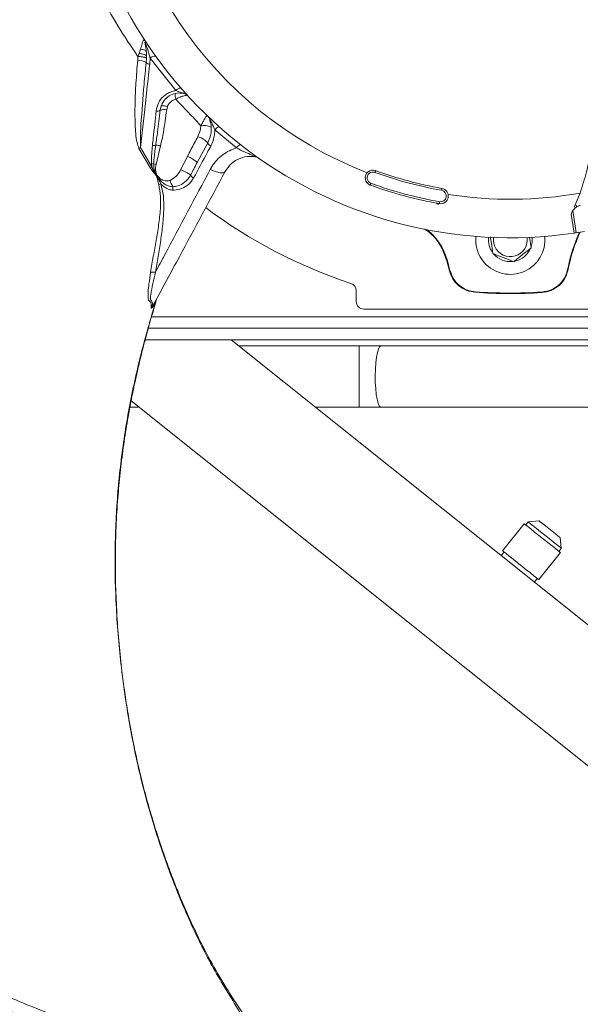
# Model space of a CAD drawing. Header units: millimetres. Extents: x -4829 to 407110, y -34854 to 354616.
# Tile 34 of 75: x 24866 to 25011, y -22514 to -22259. Entities that reach past the tile are written whole.
import ezdxf

# ---------------------------------------------------------------- set-up
doc = ezdxf.new("R2010")
doc.units = ezdxf.units.MM
doc.header["$LTSCALE"] = 15

# ---------------------------------------------------------------- blocks, each defined once
blk = doc.blocks.new('A$Cf38c0126')
at = {"linetype": 'Continuous', "lineweight": 5}
for p, q in [((18442.32, -15974.02), (18442.6, -15973.27)), ((18442.6, -15973.27), (18442.99, -15972.15)), ((18444.54, -15973.91), (18444.5, -15972.89)), ((18442.26, -15975), (18442.32, -15974.02)), ((18444.53, -15974.53), (18444.45, -15975.6)), ((18444.54, -15973.91), (18444.53, -15974.53)), ((18445.45, -15974.45), (18445.36, -15976)), ((18452.13, -15982.85), (18445.45, -15974.45)), ((18448.11, -15987.94), (18448.36, -15986.81)), ((18449.94, -15987.04), (18449.76, -15987.81)), ((18467.81, -15997.7), (18462.23, -15993.04)), ((18457.67, -16001.48), (18460.43, -15996.35)), ((18445.59, -16002.98), (18442.58, -15997.83)), ((18443, -15997.6), (18445.99, -16002.74)), ((18448.18, -15997.16), (18447.01, -16001.95)), ((18453.38, -16003.35), (18455.12, -15999.88)), ((18445.99, -16002.74), (18445.87, -16001.87)), ((18555.36, -16013.04), (18556.88, -16009.39)), ((18555.84, -16019.68), (18554.95, -16013.92)), ((18555.34, -16019.76), (18554.59, -16014.88)), ((18544.17, -16023.56), (18543.75, -16020.81)), ((18523.03, -16029.53), (18522.35, -16026.96)), ((18523.16, -16029.5), (18522.48, -16026.93)), ((18498.88, -16034.69), (18498.88, -16037.44)), ((18446.95, -16037.37), (18446.32, -16038.57)), ((18500.87, -16039.43), (18570.63, -16039.43)), ((18445.82, -16041.43), (18571.3, -16041.43)), ((18444.99, -16044.42), (18572.31, -16044.42)), ((18444.17, -16047.42), (18573.35, -16047.42)), ((18595.33, -16150.34), (18466.49, -16047.42)), ((18499.65, -16048.97), (18468.43, -16048.97)), ((18505.29, -16048.97), (18499.65, -16048.97)), ((18499.65, -16048.97), (18499.65, -16064.84)), ((18573.89, -16048.97), (18505.29, -16048.97)), ((18440.24, -16064.84), (18442.56, -16064.84)), ((18440.54, -16063.22), (18577.51, -16172.64)), ((18488.3, -16064.84), (18499.65, -16064.84)), ((18499.65, -16064.84), (18505.29, -16064.84)), ((18505.29, -16064.84), (18579.53, -16064.84)), ((18542.42, -16095.04), (18536.81, -16102.06)), ((18543.43, -16094.57), (18542.81, -16095.35)), ((18546.23, -16094.26), (18543.43, -16094.57)), ((18552.01, -16101.43), (18551.69, -16098.62)), ((18537.2, -16102.37), (18536.45, -16103.31)), ((18546.17, -16109.53), (18551.77, -16102.52)), ((18551.38, -16102.2), (18552.01, -16101.43)), ((18545.03, -16110.16), (18545.78, -16109.22))]:
    blk.add_line(p, q, dxfattribs=at)
at = {"linetype": 'Continuous', "lineweight": 5, "flags": 128}
for points in [[(18444.5, -15972.89), (18444.47, -15972.75), (18444.38, -15972.62), (18444.24, -15972.5), (18444.06, -15972.39), (18443.84, -15972.3), (18443.58, -15972.23), (18443.29, -15972.17), (18442.99, -15972.15)], [(18461.22, -15997.15), (18461.04, -15997.05), (18460.87, -15996.94), (18460.72, -15996.83), (18460.59, -15996.71), (18460.5, -15996.6), (18460.44, -15996.5), (18460.41, -15996.42), (18460.43, -15996.35)], [(18464.91, -16003.82), (18464.73, -16004), (18464.44, -16004.12), (18464.04, -16004.16), (18463.55, -16004.12), (18462.98, -16004), (18462.36, -16003.82), (18461.71, -16003.57), (18461.05, -16003.26)], [(18503.72, -16004.05), (18503.76, -16003.95), (18503.79, -16003.87), (18503.82, -16003.79), (18503.84, -16003.71), (18503.87, -16003.66), (18503.88, -16003.61), (18503.89, -16003.59), (18503.89, -16003.58)], [(18502.7, -16006.86), (18502.67, -16006.95), (18502.63, -16007.04), (18502.6, -16007.12), (18502.58, -16007.19), (18502.56, -16007.25), (18502.54, -16007.29), (18502.53, -16007.32), (18502.53, -16007.33)], [(18521.08, -16008.18), (18521.07, -16008.19), (18521.07, -16008.22), (18521.06, -16008.26), (18521.05, -16008.33), (18521.04, -16008.4), (18521.02, -16008.48), (18521.01, -16008.58), (18520.99, -16008.67)], [(18520.38, -16012.11), (18520.38, -16012.1), (18520.39, -16012.08), (18520.4, -16012.03), (18520.41, -16011.97), (18520.42, -16011.89), (18520.44, -16011.81), (18520.45, -16011.72), (18520.47, -16011.62)], [(18543.14, -16020.89), (18543.16, -16021.85), (18542.88, -16023.06)], [(18544.21, -16023.22), (18544.44, -16022.21), (18544.45, -16020.83)], [(18522.48, -16026.93), (18522.45, -16026.93), (18522.43, -16026.94), (18522.4, -16026.95), (18522.38, -16026.95), (18522.37, -16026.95), (18522.36, -16026.96), (18522.35, -16026.96), (18522.35, -16026.96)], [(18523.03, -16029.53), (18523.03, -16029.53), (18523.03, -16029.53), (18523.04, -16029.53), (18523.06, -16029.52), (18523.07, -16029.52), (18523.1, -16029.51), (18523.12, -16029.5), (18523.16, -16029.5)], [(18553.82, -16029.08), (18553.82, -16029.08), (18553.81, -16029.08), (18553.8, -16029.07), (18553.79, -16029.07), (18553.77, -16029.07), (18553.75, -16029.06), (18553.72, -16029.06), (18553.69, -16029.05)], [(18529.74, -16035.1), (18529.74, -16035.1), (18529.74, -16035.1), (18529.74, -16035.08), (18529.74, -16035.07), (18529.74, -16035.05), (18529.74, -16035.03), (18529.74, -16035), (18529.75, -16034.97)], [(18546.94, -16035.16), (18546.94, -16035.16), (18546.94, -16035.16), (18546.94, -16035.15), (18546.94, -16035.13), (18546.94, -16035.11), (18546.94, -16035.09), (18546.93, -16035.06), (18546.93, -16035.03)], [(18505.29, -16048.97), (18505.25, -16048.97), (18504.93, -16049.2), (18504.63, -16049.79), (18504.35, -16050.72), (18504.13, -16051.93), (18503.95, -16053.38), (18503.84, -16054.99), (18503.8, -16056.69), (18503.82, -16058.4), (18503.92, -16060.04), (18504.08, -16061.53), (18504.29, -16062.81), (18504.55, -16063.81), (18504.85, -16064.49), (18505.17, -16064.81), (18505.29, -16064.84)], [(18542.42, -16095.04), (18542.45, -16095.07), (18542.75, -16095.3), (18543.31, -16095.75), (18544.11, -16096.4), (18545.1, -16097.19), (18546.22, -16098.08), (18547.39, -16099.01), (18548.54, -16099.93), (18549.6, -16100.78), (18550.51, -16101.5), (18551.2, -16102.05), (18551.63, -16102.4), (18551.77, -16102.52)], [(18552.01, -16101.43), (18551.86, -16101.31), (18551.43, -16100.97), (18550.75, -16100.42), (18549.86, -16099.71), (18548.83, -16098.89), (18547.72, -16098), (18546.61, -16097.11), (18545.57, -16096.29), (18544.69, -16095.58), (18544, -16095.03), (18543.58, -16094.69), (18543.43, -16094.57)], [(18546.23, -16094.26), (18546.27, -16094.29), (18546.56, -16094.52), (18547.12, -16094.96), (18547.87, -16095.56), (18548.74, -16096.26), (18549.63, -16096.97), (18550.46, -16097.63), (18551.12, -16098.16), (18551.55, -16098.5), (18551.69, -16098.62)], [(18536.81, -16102.06), (18536.85, -16102.09), (18537.14, -16102.32), (18537.7, -16102.77), (18538.51, -16103.41), (18539.5, -16104.21), (18540.61, -16105.1), (18541.78, -16106.03), (18542.93, -16106.95), (18544, -16107.8), (18544.9, -16108.52), (18545.59, -16109.07), (18546.02, -16109.42), (18546.17, -16109.53)]]:
    blk.add_lwpolyline(points, dxfattribs=at)
at = {"linetype": 'Continuous', "lineweight": 5}
for centre, radius, start, end in [((18538.8, -15907.69), 103.3, 178.742, 248.9719), ((18538.8, -15907.69), 113.28, 185.0998, 278.3931), ((18442.45, -15978.61), 3.62, 56.4922, 93.1241), ((18445.31, -15974.89), 1.11, 219.5098, 272.7358), ((18446.76, -15975.8), 1.88, 85.4775, 134.0837), ((18455.28, -15984.11), 3.29, 170.5523, 197.4785), ((18453.59, -15984.13), 1.95, 93.9227, 138.8998), ((18453.78, -15985.54), 2, 42.4784, 76.4449), ((18447.39, -15986.92), 1.25, 254.1, 304.9178), ((18449.15, -15990.61), 2.86, 77.7778, 111.4594), ((18448.81, -15989.33), 2.56, 63.7392, 100.0123), ((18458.96, -15990.84), 2, 20.9793, 46.1616), ((18459.47, -15995.55), 3.7, 62.0519, 103.3527), ((18463.99, -15994.27), 2.15, 106.5258, 145.1209), ((18455.45, -16001.41), 7.1, 45.5283, 70.1375), ((18446.34, -16004.51), 7.67, 115.7374, 119.3355), ((18446.4, -15994.91), 2.16, 261.4037, 283.9044), ((18446.68, -16003.78), 6.78, 77.2375, 88.0108), ((18469.79, -15998.94), 2.34, 113.595, 148.1206), ((18452.64, -16006.65), 7.21, 45.8358, 69.918), ((18472.45, -16001.96), 2, 54.8599, 80.0422), ((18449.92, -16009.73), 8.02, 119.3408, 122.7076), ((18445.81, -15998.98), 2.89, 271.0158, 281.3109), ((18444.65, -16011.56), 9.9, 76.2155, 79.9118), ((18450.85, -16011.02), 8.08, 50.8543, 71.7438), ((18503.21, -16005.45), 2, 69.9965, 249.9965), ((18503.21, -16005.45), 1.5, 69.9965, 249.9965), ((18538.8, -15907.69), 102.54, 249.9965, 259.9965), ((18538.8, -15907.69), 102.04, 249.9965, 259.9965), ((18459.85, -16002.98), 9.73, 198.7904, 209.3839), ((18457.31, -16004.02), 1.55, 208.4981, 248.9757), ((18450.08, -16013.49), 6.77, 105.6929, 110.5344), ((18464.33, -16008.59), 12.98, 176.3471, 180.1372), ((18538.8, -15907.69), 106.04, 249.9965, 259.9965), ((18538.8, -15907.69), 105.54, 249.9965, 259.9965), ((18520.73, -16010.15), 2, 259.9965, 79.9965), ((18520.73, -16010.15), 1.5, 259.9965, 79.9965), ((18538.8, -15907.69), 103.3, 261.0211, 280.0808), ((18538.8, -15907.69), 131.74, 233.1921, 251.7338), ((18538.8, -15907.69), 113.28, 278.6497, 279.7561), ((18538.8, -16021.47), 8.98, 174.554, 221.4865), ((18538.8, -16021.47), 8.98, 221.4865, 5.446), ((18538.8, -16021.47), 5.69, 173.539, 217.4314), ((18538.8, -16021.47), 4.38, 172.3601, 338.6812), ((18593.07, -16036.45), 40.07, 155.0448, 169.3648), ((18593.07, -16036.45), 39.94, 154.9149, 169.3648), ((18538.8, -15907.69), 113.28, 278.3931, 278.6497), ((18538.8, -16021.47), 5.69, 281.6974, 336.5886), ((18538.8, -15907.69), 349.32, 199.7612, 340.2388), ((18538.8, -15907.69), 349.42, 199.8067, 340.1933), ((18538.8, -16021.47), 5.69, 220.4828, 275.2177), ((18446.04, -16034.65), 4.81, 80.213, 95.5401), ((18496.88, -16034.69), 2, 0, 71.7338), ((18538.8, -15907.69), 127.73, 265.9303, 273.6534), ((18538.8, -15907.69), 127.6, 265.9303, 273.6534), ((18446.63, -16038.84), 0.924, 165.1292, 201.3058), ((18446.91, -16038.57), 0.592, 152.2871, 180.7882), ((18500.87, -16037.44), 2, 180, 270), ((18538.8, -15907.69), 364.29, 206.8839, 333.1161), ((18538.8, -15907.52), 363.79, 206.8839, 333.1161), ((18538.8, -15907.69), 392.24, 229.8424, 310.1576), ((18538.8, -15907.69), 391.75, 229.8431, 310.1569)]:
    blk.add_arc(centre, radius, start, end, dxfattribs=at)
blk.add_ellipse((18538.8, -15909.74), major_axis=(0, 349.77), ratio=0.99998, start_param=2.047766, end_param=4.235419, dxfattribs=at)
for points, knots in [([(18442.32, -15974.02), (18440.53, -15971.37), (18436.95, -15966.06), (18432.54, -15958.03), (18428.68, -15949.72), (18425.46, -15941.11), (18422.94, -15932.23), (18421.2, -15923.43), (18420.18, -15914.9), (18419.81, -15906.74), (18420, -15899.07), (18420.62, -15892.07), (18421.38, -15885.9), (18422.08, -15881.99), (18422.43, -15880.03)], [0, 0, 0, 0, 0.077488, 0.154763, 0.231756, 0.317719, 0.403449, 0.489138, 0.574483, 0.659672, 0.744605, 0.829578, 0.914701, 1, 1, 1, 1]), ([(18442.99, -15972.15), (18443.13, -15971.65), (18443.38, -15970.79), (18443.57, -15970.04), (18443.73, -15969.8), (18443.84, -15969.76), (18443.93, -15969.78), (18444.04, -15969.84), (18444.18, -15969.99), (18444.25, -15970.1), (18444.33, -15970.21), (18444.33, -15970.21)], [0, 0, 0, 0, 0.360112, 0.61732, 0.707932, 0.765741, 0.815941, 0.864401, 0.924886, 0.999993, 1, 1, 1, 1]), ([(18444.3, -15970.63), (18444.28, -15970.59), (18444.26, -15970.53), (18444.22, -15970.44), (18444.2, -15970.38), (18444.18, -15970.34), (18444.16, -15970.32), (18444.16, -15970.3), (18444.15, -15970.3), (18444.14, -15970.3), (18444.14, -15970.31), (18444.14, -15970.34), (18444.16, -15970.52), (18444.32, -15971.28), (18444.44, -15972.12), (18444.5, -15972.82), (18444.5, -15972.89)], [0, 0, 0, 0, 0.035946, 0.060826, 0.085752, 0.095197, 0.104711, 0.109096, 0.113513, 0.117395, 0.122842, 0.133232, 0.171272, 0.321996, 0.923076, 1, 1, 1, 1]), ([(18444.3, -15970.63), (18444.33, -15970.54), (18444.4, -15970.37), (18444.36, -15970.26), (18444.33, -15970.21)], [0, 0, 0, 0, 0.500002, 1, 1, 1, 1]), ([(18445.45, -15974.45), (18445.24, -15973.62), (18444.92, -15972.35), (18444.46, -15971.07), (18444.3, -15970.63)], [0, 0, 0, 0, 0.650074, 1, 1, 1, 1]), ([(18444.54, -15973.91), (18444.51, -15973.82), (18444.45, -15973.66), (18444.01, -15973.45), (18443.37, -15973.3), (18442.86, -15973.28), (18442.6, -15973.27)], [0, 0, 0, 0, 0.250021, 0.500011, 0.750004, 1, 1, 1, 1]), ([(18442.58, -15997.83), (18442.4, -15997.33), (18441.95, -15996.09), (18441.73, -15993.97), (18441.53, -15990.61), (18441.53, -15986.24), (18441.78, -15980.7), (18442.09, -15976.96), (18442.26, -15975)], [0, 0, 0, 0, 0.068943, 0.173555, 0.278346, 0.510955, 0.743677, 1, 1, 1, 1]), ([(18444.53, -15974.53), (18444.52, -15974.5), (18444.5, -15974.44), (18444.36, -15974.35), (18444.15, -15974.26), (18443.86, -15974.18), (18443.52, -15974.12), (18443.14, -15974.07), (18442.73, -15974.03), (18442.45, -15974.03), (18442.32, -15974.02)], [0, 0, 0, 0, 0.124997, 0.249994, 0.375004, 0.49999, 0.625, 0.749996, 0.874999, 1, 1, 1, 1]), ([(18444.45, -15975.6), (18444.26, -15977.48), (18443.71, -15982.82), (18443.23, -15989.68), (18442.88, -15995.14), (18442.98, -15997.13), (18443, -15997.6)], [0, 0, 0, 0, 0.257324, 0.72726, 0.935161, 1, 1, 1, 1]), ([(18445.36, -15976), (18445.29, -15976.62), (18444.95, -15979.75), (18444.17, -15986.95), (18443.45, -15993.52), (18443, -15997.6)], [0, 0, 0, 0, 0.086682, 0.43341, 1, 1, 1, 1]), ([(18210.05, -15978.05), (18210.69, -15981.12), (18212.65, -15990.48), (18217.14, -16006.07), (18223.47, -16024.7), (18230.99, -16043.06), (18239.61, -16061.06), (18249.32, -16078.61), (18260.08, -16095.61), (18271.86, -16111.98), (18284.6, -16127.64), (18298.27, -16142.53), (18312.9, -16156.66), (18328.5, -16170.01), (18343.66, -16181.45), (18358.09, -16191.16), (18371.53, -16199.32), (18385.4, -16206.86), (18399.67, -16213.76), (18414.27, -16220), (18429.12, -16225.7), (18444.3, -16230.83), (18454.68, -16233.43), (18459.88, -16234.73)], [0, 0, 0, 0, 0.026411, 0.080688, 0.134859, 0.189098, 0.243327, 0.297463, 0.35168, 0.405713, 0.459401, 0.512929, 0.566485, 0.620265, 0.674444, 0.715078, 0.755667, 0.796314, 0.83703, 0.877678, 0.918326, 0.959107, 1, 1, 1, 1]), ([(18447.05, -15988.12), (18447.2, -15987.42), (18447.5, -15986.02), (18448.84, -15984.3), (18450.47, -15983.21), (18451.66, -15982.95), (18452.13, -15982.85)], [0, 0, 0, 0, 0.275502, 0.551051, 0.820996, 1, 1, 1, 1]), ([(18454.25, -15983.6), (18453.79, -15983.53), (18452.75, -15983.36), (18451.11, -15983.75), (18449.61, -15984.72), (18448.74, -15985.86), (18448.44, -15986.61), (18448.36, -15986.81)], [0, 0, 0, 0, 0.180403, 0.410429, 0.655021, 0.906419, 1, 1, 1, 1]), ([(18454.25, -15983.6), (18454.25, -15983.6), (18454.24, -15983.59), (18454.2, -15983.58), (18454.05, -15983.52), (18453.37, -15983.27), (18452.68, -15983.03), (18452.13, -15982.85)], [0, 0, 0, 0, 0.020866, 0.048079, 0.100198, 0.290938, 1, 1, 1, 1]), ([(18452.14, -15985.09), (18451.83, -15985.19), (18451.21, -15985.38), (18450.45, -15986.04), (18450.08, -15986.64), (18449.96, -15986.99), (18449.94, -15987.04)], [0, 0, 0, 0, 0.3177594, 0.6349074, 0.9505814, 1, 1, 1, 1]), ([(18455.25, -15984.19), (18455.25, -15984.18), (18455.21, -15984.15), (18455.09, -15984.12), (18454.78, -15984.11), (18454.2, -15984.2), (18453.36, -15984.46), (18452.6, -15984.83), (18452.22, -15985.05), (18452.14, -15985.09)], [0, 0, 0, 0, 0.031657, 0.154003, 0.290135, 0.458862, 0.717438, 0.942445, 1, 1, 1, 1]), ([(18458.62, -15991.95), (18458.18, -15991.47), (18457.3, -15990.52), (18455.11, -15988.21), (18453.39, -15986.4), (18452.14, -15985.09)], [0, 0, 0, 0, 0.215958, 0.435284, 1, 1, 1, 1]), ([(18446.07, -15997.04), (18446.14, -15996.42), (18446.47, -15993.44), (18446.79, -15990.47), (18447.05, -15988.12)], [0, 0, 0, 0, 0.209829, 1, 1, 1, 1]), ([(18446.92, -15997), (18447.08, -15995.86), (18447.53, -15992.84), (18447.88, -15989.82), (18448.11, -15987.94)], [0, 0, 0, 0, 0.377847, 1, 1, 1, 1]), ([(18449.76, -15987.81), (18449.51, -15989.75), (18449.1, -15992.89), (18448.43, -15995.99), (18448.18, -15997.16)], [0, 0, 0, 0, 0.621055, 1, 1, 1, 1]), ([(18458.62, -15991.95), (18458.79, -15991.61), (18459.06, -15991.1), (18459.47, -15990.38), (18459.77, -15989.89), (18460.03, -15989.51), (18460.21, -15989.33), (18460.3, -15989.38), (18460.34, -15989.4)], [0, 0, 0, 0, 0.229447, 0.342821, 0.576558, 0.701262, 0.877524, 1, 1, 1, 1]), ([(18460.43, -15996.35), (18460.76, -15995.52), (18461.44, -15993.86), (18461.33, -15991.65), (18460.93, -15990.46), (18460.82, -15990.12)], [0, 0, 0, 0, 0.4190243, 0.8376014, 1, 1, 1, 1]), ([(18462.23, -15993.04), (18461.98, -15992.43), (18461.66, -15991.64), (18461.21, -15990.77), (18461.02, -15990.42), (18460.92, -15990.24), (18460.85, -15990.14), (18460.83, -15990.1), (18460.81, -15990.08), (18460.81, -15990.08), (18460.81, -15990.09), (18460.82, -15990.11), (18460.82, -15990.12)], [0, 0, 0, 0, 0.5713055, 0.7449877, 0.8332393, 0.9068322, 0.9301879, 0.9441963, 0.955454, 0.9667722, 0.9814083, 1, 1, 1, 1]), ([(18458.63, -16237.43), (18454.74, -16236.44), (18446.95, -16234.46), (18435.42, -16230.97), (18424.05, -16227.12), (18412.85, -16222.87), (18401.71, -16218.18), (18391.57, -16213.49), (18382.36, -16208.87), (18374.2, -16204.49), (18366.15, -16199.88), (18358.27, -16195.07), (18350.44, -16190.01), (18341.14, -16183.61), (18330.44, -16175.68), (18318.49, -16165.94), (18306.76, -16155.47), (18295.65, -16144.57), (18285.17, -16133.3), (18275.33, -16121.73), (18265.89, -16109.57), (18256.61, -16096.4), (18247.58, -16082.17), (18239, -16066.98), (18231.23, -16051.41), (18224.34, -16035.63), (18218.32, -16019.62), (18213.51, -16004.89), (18211.07, -15995.46), (18210.05, -15991.49)], [0, 0, 0, 0, 0.03157, 0.063291, 0.094721, 0.126133, 0.158024, 0.190377, 0.214673, 0.239786, 0.264046, 0.288621, 0.313504, 0.338697, 0.37924, 0.420773, 0.463301, 0.506835, 0.547675, 0.589231, 0.631509, 0.674513, 0.722522, 0.771449, 0.819974, 0.868172, 0.916253, 0.964722, 1, 1, 1, 1]), ([(18457.86, -15994.74), (18458.11, -15994.19), (18458.51, -15993.28), (18458.59, -15992.33), (18458.62, -15991.95)], [0, 0, 0, 0, 0.596749, 1, 1, 1, 1]), ([(18462.23, -15993.04), (18462.21, -15993.45), (18462.18, -15994.88), (18461.62, -15996.21), (18461.22, -15997.15)], [0, 0, 0, 0, 0.290298, 1, 1, 1, 1]), ([(18455.12, -15999.88), (18455.74, -15998.72), (18456.66, -15997), (18457.57, -15995.29), (18457.86, -15994.74)], [0, 0, 0, 0, 0.679494, 1, 1, 1, 1]), ([(18556.88, -16009.39), (18557.47, -16007.56), (18558.56, -16004.19), (18559.54, -15999.11), (18559.83, -15995.88), (18559.98, -15994.27)], [0, 0, 0, 0, 0.3734033, 0.6855341, 1, 1, 1, 1]), ([(18445.87, -16001.87), (18445.86, -16001.69), (18445.8, -16000.07), (18445.94, -15998.46), (18446.07, -15997.04)], [0, 0, 0, 0, 0.113614, 1, 1, 1, 1]), ([(18446.38, -16001.81), (18446.42, -16001.32), (18446.53, -15999.71), (18446.76, -15998.11), (18446.92, -15997)], [0, 0, 0, 0, 0.307953, 1, 1, 1, 1]), ([(18461.22, -15997.15), (18460.92, -15997.7), (18459.43, -16000.47), (18457.95, -16003.25), (18456.75, -16005.47)], [0, 0, 0, 0, 0.199406, 1, 1, 1, 1]), ([(18461.05, -16003.26), (18461.38, -16002.7), (18462.07, -16001.56), (18463.45, -16000.1), (18465.08, -15998.87), (18466.57, -15998.11), (18467.52, -15997.8), (18467.81, -15997.7)], [0, 0, 0, 0, 0.222019, 0.450296, 0.672134, 0.90101, 1, 1, 1, 1]), ([(18472.8, -15999.99), (18472.79, -15999.99), (18472.79, -15999.99), (18472.67, -15999.93), (18472.38, -15999.8), (18471.53, -15999.44), (18469.94, -15998.77), (18468.53, -15998.06), (18467.81, -15997.7)], [0, 0, 0, 0, 0.0292213, 0.0962308, 0.1329348, 0.2795815, 0.6328853, 1, 1, 1, 1]), ([(18457.67, -16001.48), (18457.36, -16002.05), (18456.78, -16003.14), (18456.22, -16004.23), (18455.95, -16004.76)], [0, 0, 0, 0, 0.5200533, 1, 1, 1, 1]), ([(18472.8, -15999.99), (18472.3, -15999.93), (18470.92, -15999.78), (18468.64, -16000.29), (18466.35, -16001.67), (18465.39, -16003.1), (18464.91, -16003.82)], [0, 0, 0, 0, 0.150477, 0.41899, 0.706673, 1, 1, 1, 1]), ([(18447.71, -16007.15), (18447.61, -16006.76), (18447.44, -16006.07), (18447.16, -16004.94), (18446.38, -16004.02), (18445.86, -16003.34), (18445.59, -16002.98)], [0, 0, 0, 0, 0.254502, 0.456779, 0.718902, 1, 1, 1, 1]), ([(18445.99, -16002.74), (18446.15, -16003.11), (18446.46, -16003.8), (18447.34, -16005.15), (18447.88, -16006.22), (18448.25, -16006.97)], [0, 0, 0, 0, 0.250828, 0.478148, 1, 1, 1, 1]), ([(18451.38, -16007.76), (18451.08, -16007.73), (18450.34, -16007.67), (18449.37, -16007.19), (18448.53, -16006.54), (18448, -16005.98), (18447.63, -16005.48), (18447.42, -16005.16), (18447.14, -16004.7), (18446.82, -16004.09), (18446.44, -16003.06), (18446.4, -16002.28), (18446.38, -16001.81)], [0, 0, 0, 0, 0.100695, 0.256314, 0.366271, 0.476104, 0.530895, 0.585678, 0.61306, 0.722735, 0.832559, 1, 1, 1, 1]), ([(18464.91, -16003.82), (18460.96, -16011.16), (18454.8, -16022.63), (18448.61, -16034.15), (18446.38, -16038.29)], [0, 0, 0, 0, 0.640172, 1, 1, 1, 1]), ([(18447.01, -16001.95), (18446.92, -16002.44), (18446.8, -16003.13), (18446.95, -16003.94), (18447.08, -16004.34), (18447.31, -16004.84), (18447.81, -16005.5), (18448.76, -16006.1), (18449.73, -16006.3), (18450.37, -16006.23), (18450.59, -16006.14), (18450.64, -16006.12)], [0, 0, 0, 0, 0.216156, 0.299466, 0.360607, 0.401336, 0.542459, 0.719217, 0.89461, 0.97656, 1, 1, 1, 1]), ([(18446.86, -16029.91), (18447.67, -16028.38), (18452.39, -16019.47), (18457.13, -16010.6), (18461.05, -16003.26)], [0, 0, 0, 0, 0.171744, 1, 1, 1, 1]), ([(18450.64, -16006.12), (18451.18, -16005.78), (18452.16, -16005.18), (18452.99, -16004.1), (18453.3, -16003.5), (18453.38, -16003.35)], [0, 0, 0, 0, 0.483487, 0.869295, 1, 1, 1, 1]), ([(18456.75, -16005.47), (18456.37, -16006.04), (18455.59, -16007.19), (18453.76, -16008.3), (18452.25, -16008.62), (18451.46, -16008.62), (18451.35, -16008.62)], [0, 0, 0, 0, 0.322278, 0.64496, 0.952591, 1, 1, 1, 1]), ([(18455.95, -16004.76), (18455.82, -16004.97), (18455.34, -16005.81), (18454.14, -16006.92), (18452.59, -16007.6), (18451.68, -16007.72), (18451.38, -16007.76)], [0, 0, 0, 0, 0.1332676, 0.5229666, 0.8429946, 1, 1, 1, 1]), ([(18445.58, -16029.86), (18446.06, -16027.15), (18446.79, -16023.08), (18447.73, -16017.61), (18448.13, -16013.81), (18448.29, -16010.3), (18447.9, -16008.21), (18447.71, -16007.15)], [0, 0, 0, 0, 0.36228, 0.543635, 0.724879, 0.861134, 1, 1, 1, 1]), ([(18448.25, -16006.97), (18448.51, -16008.02), (18449.03, -16010.15), (18449.04, -16013.72), (18448.79, -16017.57), (18448.04, -16023.07), (18447.33, -16027.17), (18446.86, -16029.91)], [0, 0, 0, 0, 0.137826, 0.280201, 0.459545, 0.639015, 1, 1, 1, 1]), ([(18451.35, -16008.62), (18451.29, -16008.61), (18450.88, -16008.6), (18450, -16008.36), (18449.01, -16007.77), (18448.47, -16007.2), (18448.25, -16006.97)], [0, 0, 0, 0, 0.050615, 0.339603, 0.735708, 1, 1, 1, 1]), ([(18520.17, -16012.31), (18520.14, -16012.3), (18519.96, -16012.23), (18519.82, -16012.08), (18519.69, -16011.95)], [0, 0, 0, 0, 0.130942, 1, 1, 1, 1]), ([(18554.95, -16013.92), (18554.91, -16014), (18554.81, -16014.22), (18554.69, -16014.56), (18554.61, -16014.81), (18554.59, -16014.88)], [0, 0, 0, 0, 0.295217, 0.786003, 1, 1, 1, 1]), ([(18554.95, -16013.92), (18555.34, -16013.5), (18555.94, -16012.86), (18556.69, -16012.62), (18556.95, -16012.54)], [0, 0, 0, 0, 0.653115, 1, 1, 1, 1]), ([(18555.86, -16012.53), (18555.87, -16012.52), (18555.97, -16012.49), (18555.95, -16012.77), (18555.93, -16013.01)], [0, 0, 0, 0, 0.147183, 1, 1, 1, 1]), ([(18522.35, -16026.96), (18521.92, -16025.73), (18521.04, -16023.21), (18518.93, -16020.36), (18517.17, -16019.14), (18516.52, -16018.69)], [0, 0, 0, 0, 0.378712, 0.771343, 1, 1, 1, 1]), ([(18522.48, -16026.93), (18522.29, -16026.29), (18521.85, -16024.84), (18520.75, -16022.73), (18519.24, -16020.74), (18518, -16019.43), (18517.22, -16018.91), (18517.12, -16018.84)], [0, 0, 0, 0, 0.202452, 0.459299, 0.714485, 0.963853, 1, 1, 1, 1]), ([(18533.64, -16020.71), (18533.72, -16021.28), (18533.95, -16022.74), (18534.17, -16024.19), (18534.3, -16025.07)], [0, 0, 0, 0, 0.391854, 1, 1, 1, 1]), ([(18539.67, -16027.17), (18540.47, -16026.52), (18541.98, -16025.32), (18543.47, -16024.12), (18544.17, -16023.56)], [0, 0, 0, 0, 0.534715, 1, 1, 1, 1]), ([(18534.3, -16025.07), (18534.94, -16025.32), (18536.47, -16025.91), (18538.32, -16026.64), (18539.43, -16027.07), (18539.67, -16027.17)], [0, 0, 0, 0, 0.3608723, 0.8643283, 1, 1, 1, 1]), ([(18529.74, -16035.1), (18528.99, -16034.98), (18527.45, -16034.73), (18525.41, -16033.48), (18523.81, -16031.71), (18523.28, -16030.25), (18523.03, -16029.53)], [0, 0, 0, 0, 0.243863, 0.5, 0.756137, 1, 1, 1, 1]), ([(18529.75, -16034.97), (18529.08, -16034.87), (18527.59, -16034.64), (18525.54, -16033.43), (18523.92, -16031.63), (18523.4, -16030.17), (18523.16, -16029.5)], [0, 0, 0, 0, 0.221267, 0.493494, 0.764966, 1, 1, 1, 1]), ([(18553.69, -16029.05), (18553.51, -16029.7), (18553.11, -16031.16), (18551.68, -16033.05), (18549.55, -16034.58), (18547.83, -16034.88), (18546.93, -16035.03)], [0, 0, 0, 0, 0.208414, 0.464361, 0.720081, 1, 1, 1, 1]), ([(18553.82, -16029.08), (18553.59, -16029.87), (18553.13, -16031.46), (18551.51, -16033.39), (18549.4, -16034.77), (18547.76, -16035.03), (18546.94, -16035.16)], [0, 0, 0, 0, 0.249815, 0.499735, 0.749834, 1, 1, 1, 1]), ([(18444.99, -16035.09), (18444.99, -16035.09), (18444.99, -16034.3), (18445.2, -16032.7), (18445.44, -16030.9), (18445.58, -16029.86)], [0, 0, 0, 0, 0.00001, 0.418076, 1, 1, 1, 1]), ([(18446.86, -16029.91), (18446.61, -16030.88), (18446.1, -16032.84), (18445.75, -16035.06), (18445.55, -16036.41), (18445.56, -16036.96), (18445.75, -16037.24), (18446.02, -16037.47), (18446.09, -16037.91), (18446.03, -16038.38), (18445.97, -16038.71), (18445.98, -16038.8), (18446, -16038.83), (18446.03, -16038.82), (18446.09, -16038.77), (18446.2, -16038.63), (18446.3, -16038.44), (18446.37, -16038.31), (18446.38, -16038.29)], [0, 0, 0, 0, 0.259629, 0.523479, 0.599482, 0.642666, 0.680404, 0.718228, 0.783279, 0.856094, 0.897098, 0.914332, 0.920165, 0.933767, 0.94165, 0.962368, 0.994683, 1, 1, 1, 1]), ([(18469.78, -16222.3), (18468.38, -16220.2), (18465.48, -16215.83), (18461.57, -16209.15), (18458.1, -16202.52), (18455.24, -16196.4), (18453.04, -16191.26), (18451.4, -16187.13), (18450.24, -16184.02), (18449.31, -16181.44), (18448.47, -16179.03), (18447.42, -16175.89), (18446.06, -16171.56), (18444.51, -16166.19), (18443.04, -16160.47), (18441.73, -16154.78), (18440.6, -16149.14), (18439.62, -16143.55), (18438.78, -16138.01), (18437.69, -16129.51), (18436.68, -16117.96), (18436.31, -16103.23), (18436.81, -16091.18), (18437.68, -16081.85), (18438.48, -16075.35), (18439.44, -16069.1), (18440.32, -16064.29), (18441.01, -16060.85), (18441.54, -16058.28), (18442.23, -16055.22), (18443.13, -16051.43), (18444.29, -16046.9), (18445.64, -16041.98), (18446.66, -16038.59), (18447.16, -16036.94)], [0, 0, 0, 0, 0.038498, 0.080245, 0.118496, 0.153228, 0.184094, 0.204587, 0.221663, 0.235355, 0.246951, 0.261189, 0.286651, 0.317339, 0.348344, 0.378872, 0.40896, 0.43864, 0.467995, 0.497057, 0.573115, 0.649372, 0.727224, 0.760967, 0.795411, 0.829325, 0.859402, 0.871618, 0.884025, 0.900202, 0.92046, 0.944774, 0.973128, 1, 1, 1, 1]), ([(18444.98, -16036.8), (18444.98, -16036.8), (18444.92, -16036.53), (18444.93, -16036.4), (18444.93, -16036.13), (18444.93, -16036.13)], [0, 0, 0, 0, 0.000075, 0.999964, 1, 1, 1, 1]), ([(18444.93, -16036.13), (18444.93, -16036.13), (18444.93, -16036.1), (18444.95, -16035.66), (18444.95, -16035.42), (18444.99, -16035.09), (18444.99, -16035.09)], [0, 0, 0, 0, 0.000114, 0.149109, 0.999948, 1, 1, 1, 1]), ([(18445.37, -16037.47), (18445.37, -16037.47), (18445.29, -16037.39), (18445.17, -16037.24), (18445.05, -16037.04), (18444.98, -16036.8), (18444.98, -16036.8)], [0, 0, 0, 0, 0.000038, 0.318393, 0.999972, 1, 1, 1, 1]), ([(18447.15, -16036.95), (18447.15, -16036.95), (18447.15, -16036.94), (18447.15, -16036.94), (18447.14, -16036.97), (18447.11, -16037.02), (18447.05, -16037.15), (18446.99, -16037.26), (18446.95, -16037.37), (18446.95, -16037.37)], [0, 0, 0, 0, 0.010003, 0.177639, 0.272574, 0.458815, 0.544638, 0.999921, 1, 1, 1, 1]), ([(18469.45, -16222.67), (18467.14, -16219.03), (18462.54, -16211.75), (18456.68, -16200.32), (18451.7, -16188.64), (18447.53, -16176.91), (18443.69, -16163.95), (18440.5, -16149.77), (18438.12, -16134.27), (18436.67, -16118.86), (18436.22, -16103.63), (18436.8, -16088.68), (18438.41, -16074.06), (18440.97, -16059.79), (18443.93, -16047.59), (18446.12, -16040.19), (18446.95, -16037.37)], [0, 0, 0, 0, 0.065942, 0.13158, 0.196708, 0.260911, 0.323845, 0.407335, 0.489502, 0.570454, 0.649977, 0.727909, 0.804337, 0.879657, 0.954226, 1, 1, 1, 1]), ([(18445.62, -16037.7), (18445.62, -16037.7), (18445.6, -16037.68), (18445.51, -16037.58), (18445.39, -16037.49), (18445.37, -16037.47), (18445.37, -16037.47)], [0, 0, 0, 0, 0.000246, 0.493247, 0.999754, 1, 1, 1, 1]), ([(18445.74, -16038.1), (18445.74, -16038.1), (18445.73, -16038.06), (18445.71, -16037.81), (18445.64, -16037.76), (18445.62, -16037.7), (18445.62, -16037.7)], [0, 0, 0, 0, 0.000199, 0.702772, 0.999897, 1, 1, 1, 1]), ([(18445.74, -16038.6), (18445.74, -16038.6), (18445.74, -16038.45), (18445.76, -16038.32), (18445.74, -16038.19), (18445.74, -16038.1), (18445.74, -16038.1)], [0, 0, 0, 0, 0.000082, 0.630416, 0.999918, 1, 1, 1, 1]), ([(18446.32, -16038.57), (18446.23, -16038.72), (18446.1, -16038.95), (18445.93, -16039.16), (18445.83, -16039.21), (18445.78, -16039.2), (18445.77, -16039.18), (18445.77, -16039.18)], [0, 0, 0, 0, 0.363162, 0.591455, 0.842348, 0.999926, 1, 1, 1, 1]), ([(18226.3, -16070.31), (18229.14, -16075.63), (18234.81, -16086.28), (18244.37, -16101.71), (18254.61, -16116.59), (18265.56, -16130.85), (18277.17, -16144.47), (18289.43, -16157.46), (18302.32, -16169.79), (18315.79, -16181.43), (18329.87, -16192.41), (18344.55, -16202.69), (18359.77, -16212.23), (18374.19, -16220.28), (18387.62, -16227), (18401.33, -16233.22), (18416.77, -16239.39), (18433.98, -16245.26), (18451.5, -16250.24), (18469.3, -16254.31), (18487.3, -16257.46), (18505.46, -16259.67), (18523.73, -16260.93), (18542.04, -16261.24), (18560.36, -16260.6), (18578.64, -16258.99), (18596.82, -16256.43), (18613.41, -16253.21), (18628.41, -16249.57), (18643.36, -16245.31), (18659.58, -16239.86), (18676.9, -16232.99), (18693.93, -16225.18), (18710.61, -16216.41), (18726.88, -16206.71), (18742.7, -16196.08), (18758.02, -16184.53), (18772.78, -16172.08), (18786.9, -16158.77), (18800.32, -16144.64), (18813, -16129.7), (18825.01, -16113.85), (18836.26, -16097.07), (18844.97, -16082.37), (18849.72, -16073.33), (18851.3, -16070.31)], [0, 0, 0, 0, 0.024161, 0.048336, 0.072496, 0.096108, 0.119734, 0.143344, 0.166614, 0.189898, 0.213166, 0.23644, 0.25973, 0.283003, 0.30041, 0.317816, 0.341096, 0.364393, 0.387673, 0.410955, 0.434256, 0.457538, 0.480821, 0.504123, 0.527406, 0.550776, 0.574164, 0.597535, 0.615406, 0.633276, 0.657178, 0.681098, 0.705, 0.729491, 0.754001, 0.778493, 0.803708, 0.828943, 0.854159, 0.88, 0.905862, 0.931704, 0.959033, 0.986362, 1, 1, 1, 1]), ([(18228.52, -16070.25), (18228.67, -16070.53), (18229.39, -16071.94), (18232.5, -16077.82), (18238.94, -16089.28), (18248.94, -16105.11), (18260.9, -16121.79), (18273.62, -16137.51), (18287.04, -16152.24), (18301.08, -16166), (18315.93, -16179.02), (18331.54, -16191.23), (18347.84, -16202.56), (18364.71, -16212.92), (18382.15, -16222.27), (18400.09, -16230.62), (18418.56, -16237.98), (18437.45, -16244.31), (18456.67, -16249.57), (18475.81, -16253.64), (18494.83, -16256.56), (18513.67, -16258.41), (18532.62, -16259.25), (18551.59, -16259.08), (18570.49, -16257.9), (18589.1, -16255.71), (18607.39, -16252.53), (18625.35, -16248.42), (18643.06, -16243.38), (18660.46, -16237.45), (18677.46, -16230.64), (18694.1, -16222.93), (18710.34, -16214.32), (18726.17, -16204.83), (18741.45, -16194.54), (18756.13, -16183.5), (18770.15, -16171.76), (18783.6, -16159.25), (18796.43, -16145.96), (18808.62, -16131.9), (18820.03, -16117.25), (18830.61, -16102.06), (18840.41, -16086.42), (18846.19, -16075.64), (18849.08, -16070.25)], [0, 0, 0, 0, 0.00128, 0.006401, 0.02689, 0.054326, 0.081784, 0.109219, 0.135151, 0.161168, 0.187225, 0.213279, 0.239287, 0.265213, 0.290807, 0.316493, 0.342223, 0.36795, 0.39363, 0.41922, 0.443436, 0.467732, 0.492068, 0.516405, 0.5407, 0.564915, 0.588548, 0.612252, 0.635993, 0.659736, 0.683444, 0.707079, 0.731093, 0.755175, 0.779293, 0.803414, 0.827502, 0.85152, 0.876209, 0.900964, 0.925754, 0.950546, 0.975307, 1, 1, 1, 1]), ([(18851.95, -16072.02), (18849.85, -16075.98), (18845.65, -16083.89), (18838.77, -16095.45), (18831.49, -16106.76), (18822.98, -16118.92), (18813.08, -16131.81), (18801.61, -16145.29), (18789.45, -16158.22), (18776.61, -16170.55), (18763.11, -16182.26), (18749, -16193.3), (18734.3, -16203.65), (18719.04, -16213.26), (18704.59, -16221.36), (18691.12, -16228.13), (18677.38, -16234.39), (18661.91, -16240.61), (18644.65, -16246.54), (18627.07, -16251.57), (18609.23, -16255.69), (18591.17, -16258.88), (18572.95, -16261.14), (18554.63, -16262.44), (18536.25, -16262.79), (18517.86, -16262.18), (18499.52, -16260.6), (18481.27, -16258.07), (18464.62, -16254.87), (18449.57, -16251.25), (18434.55, -16247), (18418.27, -16241.57), (18400.88, -16234.71), (18383.78, -16226.91), (18367.03, -16218.15), (18350.69, -16208.45), (18334.79, -16197.82), (18319.4, -16186.26), (18304.57, -16173.8), (18290.37, -16160.48), (18276.88, -16146.33), (18264.13, -16131.38), (18252.05, -16115.51), (18240.76, -16098.74), (18232.01, -16084.06), (18227.24, -16075.03), (18225.65, -16072.02)], [0, 0, 0, 0, 0.017944, 0.035888, 0.053733, 0.071578, 0.094906, 0.118247, 0.141574, 0.164901, 0.188243, 0.211569, 0.234901, 0.258249, 0.28158, 0.299029, 0.316479, 0.339817, 0.363172, 0.386509, 0.40985, 0.433208, 0.456548, 0.479889, 0.503248, 0.52659, 0.550015, 0.573459, 0.596884, 0.614795, 0.632706, 0.65666, 0.680633, 0.704588, 0.729132, 0.753694, 0.778238, 0.803505, 0.828792, 0.85406, 0.879957, 0.905874, 0.931772, 0.959073, 0.986375, 1, 1, 1, 1]), ([(18851.74, -16070.71), (18850.16, -16073.72), (18845.41, -16082.78), (18836.68, -16097.5), (18825.42, -16114.3), (18813.39, -16130.18), (18800.7, -16145.13), (18787.26, -16159.29), (18773.11, -16172.62), (18758.34, -16185.09), (18743, -16196.66), (18727.15, -16207.3), (18710.86, -16217.02), (18694.16, -16225.79), (18677.1, -16233.62), (18659.75, -16240.49), (18643.52, -16245.95), (18628.54, -16250.22), (18613.52, -16253.87), (18596.9, -16257.09), (18578.7, -16259.65), (18560.39, -16261.26), (18542.04, -16261.91), (18523.7, -16261.6), (18505.41, -16260.34), (18487.23, -16258.12), (18469.2, -16254.97), (18451.38, -16250.89), (18433.83, -16245.9), (18416.59, -16240.02), (18401.14, -16233.84), (18387.41, -16227.62), (18373.95, -16220.89), (18359.51, -16212.83), (18344.27, -16203.27), (18329.57, -16192.98), (18315.46, -16181.98), (18301.98, -16170.32), (18289.07, -16157.98), (18276.79, -16144.97), (18265.17, -16131.32), (18254.2, -16117.05), (18243.95, -16102.15), (18234.37, -16086.69), (18228.7, -16076.03), (18225.86, -16070.71)], [0, 0, 0, 0, 0.013637, 0.040964, 0.06829, 0.094132, 0.119992, 0.145832, 0.171048, 0.196282, 0.221496, 0.245988, 0.270499, 0.29499, 0.318893, 0.342814, 0.366716, 0.384588, 0.40246, 0.425831, 0.449221, 0.472592, 0.495877, 0.51918, 0.542465, 0.565748, 0.58905, 0.612334, 0.635614, 0.658912, 0.682193, 0.6996, 0.717007, 0.74028, 0.76357, 0.786844, 0.810112, 0.833396, 0.856665, 0.880274, 0.903899, 0.927509, 0.951667, 0.975841, 1, 1, 1, 1]), ([(18226.09, -16071.63), (18227.68, -16074.63), (18232.45, -16083.65), (18241.18, -16098.31), (18252.46, -16115.06), (18264.52, -16130.9), (18277.25, -16145.83), (18290.73, -16159.96), (18304.9, -16173.26), (18319.71, -16185.71), (18335.08, -16197.25), (18350.96, -16207.86), (18367.27, -16217.55), (18384, -16226.29), (18401.08, -16234.09), (18418.45, -16240.93), (18434.7, -16246.36), (18449.69, -16250.6), (18464.73, -16254.21), (18481.36, -16257.41), (18499.58, -16259.93), (18517.89, -16261.51), (18536.26, -16262.12), (18554.6, -16261.77), (18572.9, -16260.47), (18591.09, -16258.22), (18609.13, -16255.03), (18626.95, -16250.92), (18644.5, -16245.89), (18661.73, -16239.97), (18677.18, -16233.76), (18690.91, -16227.51), (18704.35, -16220.75), (18718.78, -16212.66), (18734.02, -16203.06), (18748.7, -16192.74), (18762.79, -16181.71), (18776.26, -16170.02), (18789.09, -16157.7), (18801.24, -16144.8), (18812.69, -16131.34), (18822.58, -16118.46), (18831.07, -16106.32), (18838.34, -16095.03), (18845.21, -16083.48), (18849.41, -16075.58), (18851.51, -16071.63)], [0, 0, 0, 0, 0.0136261, 0.04093, 0.0682334, 0.0941325, 0.1200506, 0.1459487, 0.1712172, 0.1965048, 0.2217724, 0.2463162, 0.2708784, 0.2954214, 0.3193757, 0.3433482, 0.3673019, 0.3852116, 0.4031213, 0.4265457, 0.449988, 0.4734121, 0.4967519, 0.5201097, 0.5434495, 0.5667884, 0.5901452, 0.6134844, 0.6368209, 0.6601749, 0.6835119, 0.700961, 0.7184102, 0.7417412, 0.7650886, 0.7884203, 0.8117472, 0.8350896, 0.8584172, 0.8817451, 0.9050876, 0.9284162, 0.9462626, 0.9641091, 0.9820545, 1, 1, 1, 1])]:
    blk.add_open_spline(points, degree=3, knots=knots, dxfattribs=at)

msp = doc.modelspace()

# ---------------------------------------------------------------- block references
at = {"ltscale": 2}
msp.add_blockref('A$Cf38c0126', (6454.26, -6294.9), dxfattribs=at)

doc.saveas('drawing.dxf')
